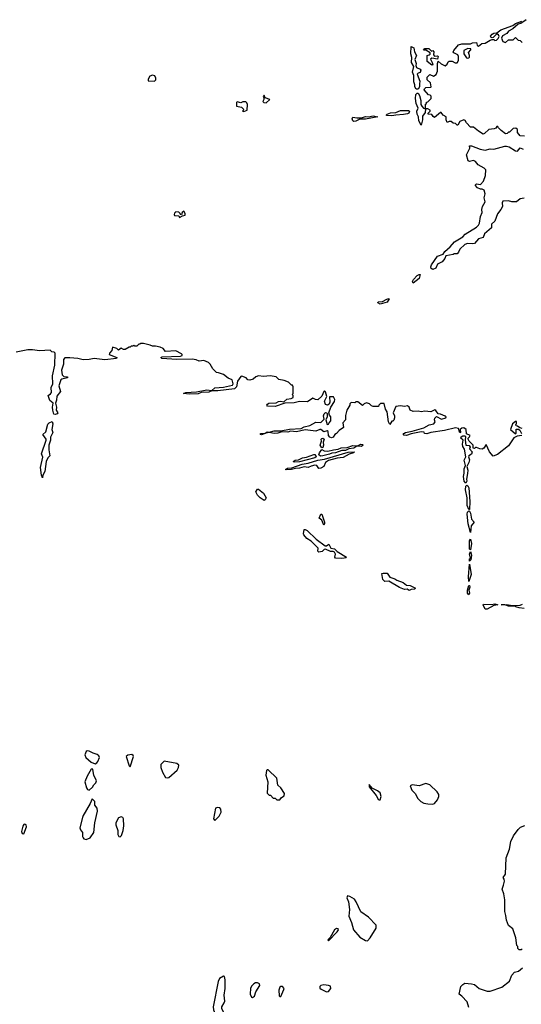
# Model space of a CAD drawing. Extents: x 2293830 to 2387798, y 66850 to 233222.
# Tile 181 of 192: x 2348951 to 2354106, y 209511 to 219624. Entities that reach past the tile are written whole.
import ezdxf

# ---------------------------------------------------------------- set-up
doc = ezdxf.new("R2010")
doc.units = 0

msp = doc.modelspace()

# ---------------------------------------------------------------- linework, layer by layer
at = {"layer": '0CON05XD'}
for points in [[(2354137, 218427), (2354095, 218432), (2354068, 218465), (2354067, 218497), (2354049, 218509), (2354022, 218508), (2353985, 218470), (2353975, 218470), (2353960, 218455), (2353945, 218452), (2353900, 218485), (2353870, 218515), (2353866, 218526), (2353855, 218528), (2353845, 218510), (2353827, 218503), (2353772, 218498), (2353726, 218454), (2353715, 218450), (2353665, 218480), (2353615, 218520), (2353585, 218520), (2353544, 218564), (2353530, 218590), (2353515, 218597), (2353475, 218580), (2353455, 218540), (2353445, 218540), (2353428, 218558), (2353405, 218562), (2353385, 218578), (2353365, 218580), (2353345, 218570), (2353332, 218595), (2353332, 218625), (2353304, 218644), (2353282, 218672), (2353275, 218672), (2353215, 218620), (2353200, 218630), (2353185, 218652), (2353150, 218655), (2353150, 218665), (2353170, 218685), (2353170, 218695), (2353145, 218708), (2353120, 218710), (2353122, 218758), (2353130, 218765), (2353132, 218778), (2353145, 218780), (2353180, 218815), (2353178, 218838), (2353168, 218848), (2353152, 218852), (2353108, 218905), (2353110, 218915), (2353125, 218928), (2353175, 218930), (2353180, 218935), (2353172, 218975), (2353140, 219005), (2353140, 219035), (2353165, 219060), (2353205, 219043), (2353230, 219060), (2353243, 219095), (2353243, 219175), (2353252, 219198), (2353282, 219172), (2353325, 219150), (2353343, 219167), (2353355, 219192), (2353365, 219198), (2353395, 219198), (2353425, 219182), (2353445, 219183), (2353461, 219205), (2353462, 219245), (2353453, 219265), (2353413, 219283), (2353407, 219295), (2353411, 219308), (2353462, 219365), (2353495, 219376), (2353585, 219378), (2353605, 219386), (2353645, 219390), (2353652, 219362), (2353665, 219354), (2353700, 219380), (2353736, 219384), (2353785, 219414), (2353805, 219420), (2353825, 219420), (2353835, 219412), (2353850, 219415), (2353868, 219432), (2353877, 219453), (2353870, 219470), (2353855, 219480), (2353815, 219440), (2353805, 219438), (2353795, 219440), (2353788, 219455), (2353807, 219475), (2353825, 219486), (2353855, 219488), (2353895, 219520), (2354020, 219565), (2354045, 219586), (2354111, 219609)], [(2354156, 219624), (2354100, 219585), (2354072, 219578), (2354019, 219532), (2353974, 219505), (2353956, 219484), (2353911, 219459), (2353902, 219435), (2353915, 219400), (2353945, 219389), (2353975, 219417), (2354022, 219418), (2354045, 219440), (2354073, 219413), (2354095, 219410), (2354115, 219390)], [(2353045, 218910), (2353025, 218912), (2353010, 218935), (2353013, 218955), (2353002, 218985), (2353001, 219051), (2352988, 219085), (2353001, 219145), (2352976, 219186), (2352982, 219235), (2352972, 219275), (2352975, 219348), (2353000, 219335), (2353009, 219295), (2353028, 219255), (2353011, 219215), (2353026, 219176), (2353021, 219155), (2353028, 219135), (2353067, 219117), (2353072, 219105), (2353068, 219082), (2353045, 219076), (2353034, 219065), (2353063, 218993), (2353058, 218965), (2353060, 218935), (2353045, 218910)], [(2353185, 219157), (2353140, 219195), (2353140, 219255), (2353158, 219262), (2353168, 219272), (2353170, 219285), (2353125, 219310), (2353102, 219312), (2353115, 219330), (2353155, 219330), (2353182, 219302), (2353197, 219307), (2353208, 219295), (2353202, 219262), (2353215, 219250), (2353245, 219252), (2353252, 219245), (2353245, 219220), (2353185, 219230), (2353172, 219218), (2353190, 219185), (2353195, 219162), (2353185, 219157)], [(2353555, 219228), (2353565, 219232), (2353572, 219238), (2353572, 219255), (2353564, 219286), (2353586, 219314), (2353588, 219325), (2353555, 219330), (2353515, 219308), (2353514, 219275), (2353544, 219234), (2353555, 219228)], [(2350335, 218994), (2350350, 219005), (2350350, 219025), (2350339, 219049), (2350315, 219056), (2350287, 219043), (2350271, 219015), (2350272, 218995), (2350335, 218994)], [(2351485, 218770), (2351520, 218805), (2351472, 218822), (2351465, 218850), (2351452, 218835), (2351460, 218825), (2351460, 218805), (2351450, 218785), (2351460, 218775), (2351485, 218770)], [(2353075, 218540), (2353054, 218585), (2353048, 218625), (2353034, 218654), (2353033, 218685), (2353046, 218715), (2353026, 218765), (2353019, 218815), (2353023, 218857), (2353035, 218870), (2353045, 218870), (2353060, 218845), (2353072, 218795), (2353074, 218755), (2353083, 218735), (2353102, 218715), (2353120, 218710), (2353118, 218672), (2353090, 218635), (2353090, 218595), (2353075, 218540)], [(2351255, 218682), (2351287, 218695), (2351292, 218755), (2351285, 218770), (2351275, 218780), (2351245, 218780), (2351225, 218772), (2351185, 218780), (2351180, 218775), (2351178, 218735), (2351230, 218725), (2351250, 218705), (2351248, 218692), (2351240, 218685), (2351255, 218682)], [(2352775, 218637), (2352725, 218640), (2352718, 218645), (2352728, 218655), (2352762, 218668), (2352815, 218672), (2352865, 218692), (2352945, 218693), (2352957, 218685), (2352949, 218665), (2352935, 218659), (2352895, 218649), (2352815, 218643), (2352775, 218637)], [(2352385, 218579), (2352374, 218585), (2352367, 218605), (2352375, 218624), (2352415, 218616), (2352463, 218617), (2352505, 218631), (2352535, 218628), (2352585, 218637), (2352630, 218625), (2352505, 218604), (2352445, 218601), (2352405, 218583), (2352385, 218579)], [(2354135, 217790), (2354095, 217783), (2354055, 217753), (2354007, 217753), (2353975, 217763), (2353915, 217760), (2353908, 217745), (2353912, 217705), (2353897, 217675), (2353860, 217630), (2353833, 217555), (2353801, 217525), (2353798, 217485), (2353727, 217425), (2353713, 217387), (2353666, 217374), (2353624, 217326), (2353605, 217321), (2353554, 217326), (2353526, 217314), (2353475, 217268), (2353459, 217235), (2353445, 217221), (2353415, 217220), (2353405, 217212), (2353330, 217200), (2353319, 217171), (2353291, 217139), (2353246, 217115), (2353228, 217072), (2353195, 217060), (2353179, 217069), (2353177, 217085), (2353184, 217105), (2353245, 217195), (2353304, 217215), (2353321, 217245), (2353375, 217290), (2353418, 217342), (2353506, 217394), (2353529, 217421), (2353646, 217494), (2353666, 217514), (2353675, 217535), (2353687, 217603), (2353704, 217645), (2353701, 217675), (2353706, 217705), (2353734, 217755), (2353723, 217795), (2353734, 217835), (2353723, 217875), (2353705, 217884), (2353685, 217883), (2353655, 217898), (2353632, 217925), (2353645, 217938), (2353685, 217932), (2353718, 217965), (2353737, 218025), (2353741, 218081), (2353725, 218100), (2353662, 218135), (2353635, 218168), (2353615, 218178), (2353575, 218168), (2353560, 218175), (2353542, 218235), (2353563, 218277), (2353578, 218305), (2353572, 218328), (2353595, 218330), (2353683, 218293), (2353735, 218286), (2353785, 218299), (2353825, 218296), (2353935, 218327), (2353955, 218326), (2353980, 218320), (2354045, 218278), (2354065, 218274), (2354095, 218309), (2354124, 218294)], [(2350595, 217592), (2350625, 217610), (2350650, 217615), (2350652, 217635), (2350638, 217658), (2350620, 217645), (2350615, 217620), (2350602, 217622), (2350600, 217635), (2350586, 217646), (2350555, 217650), (2350543, 217637), (2350538, 217625), (2350542, 217612), (2350585, 217610), (2350595, 217592)], [(2352995, 216919), (2352987, 216935), (2352999, 216955), (2353035, 216997), (2353055, 217007), (2353066, 217006), (2353055, 216965), (2352995, 216919)], [(2352655, 216704), (2352631, 216715), (2352634, 216726), (2352681, 216729), (2352725, 216755), (2352745, 216762), (2352748, 216758), (2352726, 216724), (2352655, 216704)], [(2354110, 215355), (2354063, 215347), (2354030, 215330), (2353974, 215246), (2353860, 215160), (2353815, 215140), (2353778, 215185), (2353745, 215260), (2353721, 215225), (2353705, 215214), (2353680, 215215), (2353645, 215230), (2353635, 215230), (2353625, 215220), (2353612, 215222), (2353610, 215255), (2353570, 215295), (2353560, 215315), (2353560, 215325), (2353575, 215340), (2353580, 215355), (2353542, 215372), (2353538, 215415), (2353515, 215434), (2353495, 215429), (2353479, 215415), (2353480, 215385), (2353475, 215382), (2353459, 215425), (2353428, 215432), (2353316, 215404), (2353175, 215384), (2353135, 215372), (2353110, 215375), (2353108, 215388), (2353075, 215390), (2352975, 215370), (2352926, 215354), (2352898, 215358), (2352893, 215363), (2352898, 215375), (2352915, 215386), (2352985, 215398), (2353105, 215434), (2353158, 215462), (2353208, 215475), (2353220, 215495), (2353212, 215515), (2353218, 215532), (2353235, 215550), (2353285, 215522), (2353330, 215535), (2353332, 215545), (2353325, 215552), (2353275, 215572), (2353250, 215575), (2353229, 215609), (2353217, 215617), (2353175, 215598), (2353115, 215602), (2353075, 215598), (2353045, 215602), (2352995, 215600), (2352964, 215614), (2352953, 215645), (2352935, 215660), (2352905, 215652), (2352865, 215660), (2352818, 215652), (2352789, 215585), (2352804, 215555), (2352804, 215535), (2352795, 215512), (2352785, 215502), (2352775, 215502), (2352755, 215468), (2352741, 215495), (2352728, 215595), (2352711, 215625), (2352695, 215682), (2352658, 215682), (2352640, 215665), (2352637, 215653), (2352615, 215650), (2352585, 215652), (2352565, 215660), (2352545, 215680), (2352515, 215688), (2352492, 215678), (2352475, 215662), (2352425, 215700), (2352405, 215700), (2352395, 215690), (2352358, 215692), (2352345, 215680), (2352342, 215665), (2352312, 215615), (2352298, 215558), (2352298, 215515), (2352273, 215485), (2352280, 215435), (2352234, 215406), (2352206, 215374), (2352190, 215365), (2352172, 215335), (2352155, 215330), (2352137, 215335), (2352125, 215352), (2352120, 215395), (2352112, 215402), (2352075, 215390), (2352045, 215415), (2352035, 215415), (2351995, 215398), (2351885, 215412), (2351795, 215391), (2351735, 215399), (2351705, 215389), (2351645, 215390), (2351605, 215377), (2351565, 215374), (2351515, 215383), (2351482, 215378), (2351435, 215360), (2351424, 215365), (2351427, 215375), (2351472, 215378), (2351495, 215392), (2351515, 215388), (2351565, 215403), (2351635, 215400), (2351725, 215419), (2351845, 215426), (2351875, 215442), (2351933, 215455), (2351995, 215492), (2352045, 215486), (2352080, 215520), (2352072, 215555), (2352079, 215575), (2352095, 215589), (2352106, 215586), (2352112, 215575), (2352111, 215545), (2352097, 215515), (2352112, 215465), (2352125, 215470), (2352130, 215485), (2352150, 215505), (2352148, 215545), (2352133, 215563), (2352128, 215585), (2352149, 215645), (2352186, 215704), (2352188, 215725), (2352175, 215750), (2352135, 215750), (2352137, 215695), (2352131, 215675), (2352115, 215664), (2352095, 215672), (2352085, 215705), (2352107, 215753), (2352093, 215803), (2352085, 215812), (2352075, 215805), (2352055, 215758), (2352015, 215721), (2351992, 215722), (2351965, 215736), (2351909, 215701), (2351828, 215702), (2351771, 215689), (2351675, 215684), (2351578, 215652), (2351496, 215656), (2351491, 215665), (2351496, 215675), (2351512, 215685), (2351585, 215688), (2351609, 215702), (2351635, 215707), (2351665, 215701), (2351695, 215728), (2351740, 215735), (2351762, 215745), (2351760, 215765), (2351750, 215775), (2351760, 215785), (2351760, 215855), (2351755, 215870), (2351745, 215870), (2351715, 215900), (2351668, 215918), (2351615, 215928), (2351585, 215956), (2351525, 215968), (2351455, 215961), (2351404, 215966), (2351378, 215955), (2351349, 215931), (2351315, 215923), (2351296, 215926), (2351277, 215947), (2351235, 215963), (2351225, 215958), (2351189, 215911), (2351178, 215852), (2351158, 215832), (2350986, 215814), (2350926, 215814), (2350895, 215799), (2350815, 215794), (2350785, 215783), (2350695, 215779), (2350634, 215784), (2350660, 215795), (2350769, 215801), (2350875, 215824), (2350925, 215817), (2350955, 215842), (2351045, 215849), (2351138, 215872), (2351146, 215885), (2351135, 215927), (2351095, 215943), (2351045, 215980), (2350995, 215998), (2350975, 216002), (2350937, 216037), (2350910, 216085), (2350890, 216105), (2350845, 216123), (2350795, 216118), (2350765, 216132), (2350725, 216139), (2350565, 216133), (2350413, 216143), (2350401, 216155), (2350415, 216162), (2350605, 216168), (2350622, 216175), (2350622, 216185), (2350614, 216194), (2350555, 216222), (2350448, 216218), (2350425, 216247), (2350395, 216261), (2350345, 216272), (2350315, 216270), (2350293, 216283), (2350225, 216300), (2350195, 216300), (2350185, 216290), (2350175, 216290), (2350155, 216270), (2350135, 216270), (2350125, 216278), (2350115, 216270), (2350095, 216270), (2350085, 216260), (2350075, 216260), (2350035, 216238), (2350018, 216238), (2349995, 216250), (2349965, 216230), (2349948, 216248), (2349905, 216260), (2349898, 216225), (2349875, 216200), (2349870, 216185), (2349950, 216155), (2349945, 216144), (2349825, 216131), (2349715, 216146), (2349665, 216134), (2349605, 216130), (2349550, 216145), (2349465, 216151), (2349415, 216151), (2349402, 216135), (2349400, 216085), (2349381, 216025), (2349389, 215975), (2349405, 215959), (2349443, 215955), (2349443, 215945), (2349385, 215933), (2349375, 215925), (2349355, 215865), (2349371, 215805), (2349332, 215758), (2349330, 215715), (2349318, 215685), (2349330, 215645), (2349326, 215615), (2349344, 215585), (2349337, 215575), (2349315, 215568), (2349303, 215573), (2349290, 215615), (2349288, 215645), (2349294, 215685), (2349262, 215712), (2349243, 215765), (2349269, 215781), (2349278, 215795), (2349276, 215845), (2349291, 215885), (2349287, 215965), (2349311, 216075), (2349315, 216200), (2349305, 216210), (2349282, 216212), (2349265, 216230), (2349155, 216222), (2349082, 216232), (2349035, 216232), (2348915, 216210)], [(2349185, 214920), (2349174, 214945), (2349166, 215026), (2349188, 215132), (2349176, 215165), (2349224, 215305), (2349224, 215315), (2349190, 215365), (2349219, 215391), (2349241, 215469), (2349255, 215484), (2349285, 215499), (2349291, 215475), (2349281, 215415), (2349291, 215385), (2349266, 215335), (2349266, 215304), (2349250, 215255), (2349249, 215205), (2349260, 215145), (2349241, 215125), (2349224, 215086), (2349211, 214985), (2349190, 214945), (2349185, 214920)], [(2354114, 215424), (2354091, 215431), (2354065, 215450), (2354052, 215452), (2354050, 215465), (2354058, 215475), (2354055, 215498), (2354045, 215498), (2354015, 215472), (2353993, 215415), (2354045, 215372), (2354052, 215378), (2354052, 215418), (2354077, 215417), (2354089, 215409), (2354108, 215375)], [(2352055, 215227), (2352040, 215255), (2352052, 215295), (2352050, 215315), (2352055, 215324), (2352065, 215327), (2352080, 215315), (2352068, 215285), (2352074, 215256), (2352065, 215232), (2352055, 215227)], [(2353535, 214863), (2353519, 214885), (2353511, 214931), (2353519, 214965), (2353518, 215012), (2353532, 215045), (2353519, 215101), (2353534, 215135), (2353523, 215213), (2353505, 215240), (2353500, 215265), (2353508, 215305), (2353486, 215326), (2353489, 215341), (2353505, 215350), (2353525, 215350), (2353532, 215342), (2353528, 215305), (2353534, 215254), (2353570, 215250), (2353580, 215235), (2353572, 215215), (2353602, 215185), (2353595, 215162), (2353568, 215145), (2353562, 215135), (2353573, 215105), (2353566, 215075), (2353546, 215035), (2353556, 214996), (2353554, 214964), (2353544, 214905), (2353547, 214883), (2353535, 214863)], [(2352042, 215142), (2352026, 215155), (2352032, 215175), (2352055, 215210), (2352080, 215195), (2352119, 215191), (2352175, 215207), (2352225, 215212), (2352255, 215226), (2352315, 215230), (2352375, 215250), (2352422, 215248), (2352455, 215263), (2352475, 215262), (2352482, 215255), (2352465, 215241), (2352417, 215243), (2352385, 215222), (2352333, 215217), (2352299, 215201), (2352261, 215199), (2352195, 215176), (2352157, 215173), (2352135, 215161), (2352065, 215144), (2352042, 215142)], [(2351690, 215000), (2351682, 215005), (2351703, 215017), (2351748, 215022), (2351855, 215059), (2351915, 215070), (2352015, 215101), (2352085, 215111), (2352325, 215181), (2352390, 215185), (2352382, 215175), (2352338, 215162), (2352275, 215127), (2352215, 215122), (2352124, 215096), (2352094, 215076), (2352076, 215034), (2352045, 215018), (2352024, 215014), (2352004, 215044), (2351985, 215049), (2351945, 215039), (2351915, 215024), (2351875, 215031), (2351825, 215017), (2351784, 215016), (2351745, 215004), (2351690, 215000)], [(2351770, 215080), (2351762, 215085), (2351781, 215099), (2351816, 215104), (2351858, 215125), (2351899, 215131), (2351975, 215157), (2351985, 215158), (2351994, 215145), (2351996, 215135), (2351985, 215123), (2351825, 215082), (2351770, 215080)], [(2353575, 214592), (2353565, 214592), (2353549, 214635), (2353548, 214715), (2353531, 214795), (2353535, 214832), (2353545, 214844), (2353557, 214835), (2353565, 214815), (2353578, 214675), (2353575, 214592)], [(2351465, 214686), (2351422, 214715), (2351395, 214742), (2351377, 214775), (2351395, 214802), (2351405, 214801), (2351455, 214760), (2351484, 214715), (2351475, 214694), (2351465, 214686)], [(2352075, 214434), (2352055, 214485), (2352029, 214505), (2352045, 214546), (2352055, 214545), (2352085, 214465), (2352083, 214447), (2352075, 214434)], [(2353585, 214358), (2353559, 214445), (2353550, 214545), (2353552, 214565), (2353565, 214581), (2353575, 214578), (2353585, 214555), (2353593, 214493), (2353621, 214465), (2353590, 214425), (2353585, 214358)], [(2352255, 214089), (2352197, 214095), (2352188, 214105), (2352197, 214135), (2352185, 214155), (2352172, 214162), (2352145, 214163), (2352095, 214187), (2352079, 214181), (2352059, 214161), (2352025, 214156), (2352016, 214165), (2352017, 214195), (2352008, 214208), (2351947, 214267), (2351903, 214295), (2351871, 214335), (2351866, 214345), (2351875, 214388), (2351885, 214389), (2351905, 214377), (2351999, 214289), (2352090, 214220), (2352105, 214219), (2352127, 214237), (2352147, 214197), (2352185, 214188), (2352212, 214162), (2352308, 214105), (2352303, 214097), (2352285, 214094), (2352255, 214089)], [(2353585, 214178), (2353575, 214185), (2353572, 214245), (2353575, 214272), (2353585, 214290), (2353594, 214245), (2353585, 214178)], [(2353575, 214062), (2353575, 214088), (2353582, 214095), (2353573, 214135), (2353585, 214162), (2353594, 214125), (2353586, 214075), (2353575, 214062)], [(2353565, 213853), (2353562, 213902), (2353575, 214033), (2353592, 213925), (2353565, 213853)], [(2352955, 213761), (2352934, 213774), (2352905, 213773), (2352855, 213794), (2352745, 213857), (2352705, 213855), (2352684, 213875), (2352674, 213936), (2352685, 213941), (2352729, 213939), (2352755, 213898), (2352805, 213883), (2352827, 213867), (2352893, 213845), (2352925, 213816), (2352965, 213814), (2353017, 213787), (2353009, 213775), (2352975, 213772), (2352955, 213761)], [(2353565, 213718), (2353554, 213735), (2353552, 213765), (2353565, 213813), (2353573, 213813), (2353576, 213795), (2353568, 213765), (2353572, 213735), (2353565, 213718)], [(2353735, 213569), (2353713, 213615), (2353718, 213622), (2353795, 213618), (2353835, 213625), (2353863, 213615), (2353823, 213607), (2353755, 213570), (2353735, 213569)], [(2354135, 213578), (2354084, 213585), (2354048, 213595), (2354042, 213602), (2353975, 213602), (2353935, 213614), (2353900, 213615), (2353955, 213618), (2354016, 213606), (2354095, 213611), (2354118, 213622)], [(2349725, 211982), (2349745, 211992), (2349754, 212006), (2349770, 212045), (2349763, 212065), (2349748, 212078), (2349705, 212090), (2349665, 212112), (2349645, 212114), (2349635, 212109), (2349621, 212075), (2349630, 212045), (2349685, 211998), (2349725, 211982)], [(2350085, 211950), (2350119, 212055), (2350117, 212067), (2350105, 212076), (2350061, 212069), (2350044, 212055), (2350075, 211960), (2350085, 211950)], [(2350475, 211838), (2350485, 211842), (2350569, 211915), (2350584, 211945), (2350586, 211966), (2350565, 211986), (2350435, 212010), (2350403, 211975), (2350401, 211945), (2350418, 211895), (2350450, 211840), (2350475, 211838)], [(2349665, 211710), (2349699, 211741), (2349712, 211765), (2349732, 211785), (2349740, 211805), (2349712, 211865), (2349702, 211922), (2349695, 211930), (2349685, 211928), (2349644, 211856), (2349622, 211795), (2349637, 211735), (2349647, 211717), (2349665, 211710)], [(2351625, 211610), (2351640, 211635), (2351668, 211652), (2351672, 211675), (2351633, 211733), (2351603, 211763), (2351592, 211835), (2351505, 211918), (2351495, 211920), (2351488, 211912), (2351479, 211865), (2351500, 211795), (2351495, 211680), (2351515, 211660), (2351528, 211658), (2351555, 211630), (2351575, 211630), (2351595, 211610), (2351625, 211610)], [(2353195, 211567), (2353215, 211574), (2353245, 211613), (2353257, 211645), (2353258, 211665), (2353240, 211695), (2353166, 211766), (2353125, 211780), (2353055, 211756), (2352985, 211766), (2352962, 211755), (2352982, 211712), (2353016, 211675), (2353044, 211624), (2353074, 211594), (2353105, 211577), (2353145, 211570), (2353195, 211567)], [(2352645, 211610), (2352655, 211612), (2352666, 211645), (2352655, 211683), (2352628, 211705), (2352572, 211732), (2352542, 211768), (2352542, 211745), (2352614, 211655), (2352635, 211618), (2352645, 211610)], [(2349635, 211204), (2349675, 211220), (2349714, 211275), (2349723, 211375), (2349749, 211495), (2349746, 211525), (2349724, 211555), (2349723, 211595), (2349695, 211622), (2349677, 211575), (2349599, 211445), (2349570, 211325), (2349576, 211305), (2349598, 211275), (2349596, 211235), (2349602, 211222), (2349611, 211211), (2349635, 211204)], [(2350955, 211400), (2351000, 211445), (2351021, 211485), (2351019, 211515), (2351008, 211528), (2350985, 211531), (2350963, 211525), (2350943, 211415), (2350955, 211400)], [(2349985, 211232), (2349998, 211245), (2350014, 211295), (2350021, 211345), (2350019, 211415), (2350010, 211430), (2349995, 211436), (2349967, 211425), (2349940, 211375), (2349940, 211355), (2349959, 211295), (2349960, 211255), (2349970, 211235), (2349985, 211232)], [(2348995, 211262), (2349020, 211335), (2349016, 211356), (2349005, 211362), (2348995, 211358), (2348985, 211340), (2348970, 211285), (2348977, 211267), (2348995, 211262)], [(2354115, 210080), (2354105, 210070), (2354085, 210070), (2354070, 210085), (2354070, 210105), (2354060, 210115), (2354048, 210195), (2354027, 210267), (2354020, 210285), (2353975, 210320), (2353952, 210375), (2353947, 210425), (2353938, 210465), (2353936, 210586), (2353927, 210645), (2353908, 210695), (2353924, 210735), (2353932, 210775), (2353930, 210795), (2353918, 210815), (2353942, 210848), (2353950, 211015), (2353986, 211105), (2353997, 211185), (2354025, 211240), (2354075, 211308), (2354099, 211331), (2354141, 211349)], [(2352525, 210164), (2352552, 210195), (2352614, 210295), (2352615, 210323), (2352536, 210406), (2352455, 210460), (2352409, 210565), (2352390, 210590), (2352345, 210620), (2352320, 210625), (2352312, 210605), (2352329, 210565), (2352341, 210485), (2352335, 210415), (2352361, 210351), (2352383, 210275), (2352445, 210202), (2352505, 210168), (2352525, 210164)], [(2352125, 210163), (2352213, 210255), (2352226, 210275), (2352223, 210285), (2352205, 210291), (2352185, 210276), (2352143, 210197), (2352118, 210175), (2352125, 210163)], [(2353565, 209480), (2353549, 209535), (2353496, 209596), (2353467, 209615), (2353486, 209694), (2353504, 209716), (2353525, 209727), (2353595, 209723), (2353625, 209713), (2353672, 209672), (2353756, 209646), (2353785, 209647), (2353904, 209686), (2353985, 209748), (2354010, 209810), (2354035, 209842), (2354077, 209853), (2354118, 209885)], [(2351005, 209310), (2351015, 209313), (2351028, 209335), (2351047, 209405), (2351044, 209435), (2351028, 209465), (2351028, 209485), (2351054, 209525), (2351060, 209545), (2351051, 209605), (2351064, 209675), (2351062, 209762), (2351056, 209796), (2351045, 209802), (2351006, 209775), (2350989, 209745), (2350939, 209485), (2350942, 209455), (2350996, 209316), (2351005, 209310)], [(2351345, 209580), (2351364, 209596), (2351379, 209641), (2351420, 209705), (2351415, 209720), (2351395, 209733), (2351375, 209732), (2351357, 209723), (2351335, 209700), (2351324, 209676), (2351320, 209615), (2351332, 209585), (2351345, 209580)], [(2351635, 209590), (2351666, 209664), (2351668, 209675), (2351653, 209693), (2351635, 209693), (2351625, 209687), (2351614, 209655), (2351618, 209598), (2351625, 209590), (2351635, 209590)], [(2352105, 209639), (2352125, 209643), (2352149, 209675), (2352145, 209696), (2352125, 209706), (2352075, 209712), (2352045, 209706), (2352036, 209695), (2352036, 209676), (2352048, 209668), (2352105, 209639)]]:
    msp.add_lwpolyline(points, dxfattribs=at)

doc.saveas('drawing.dxf')
